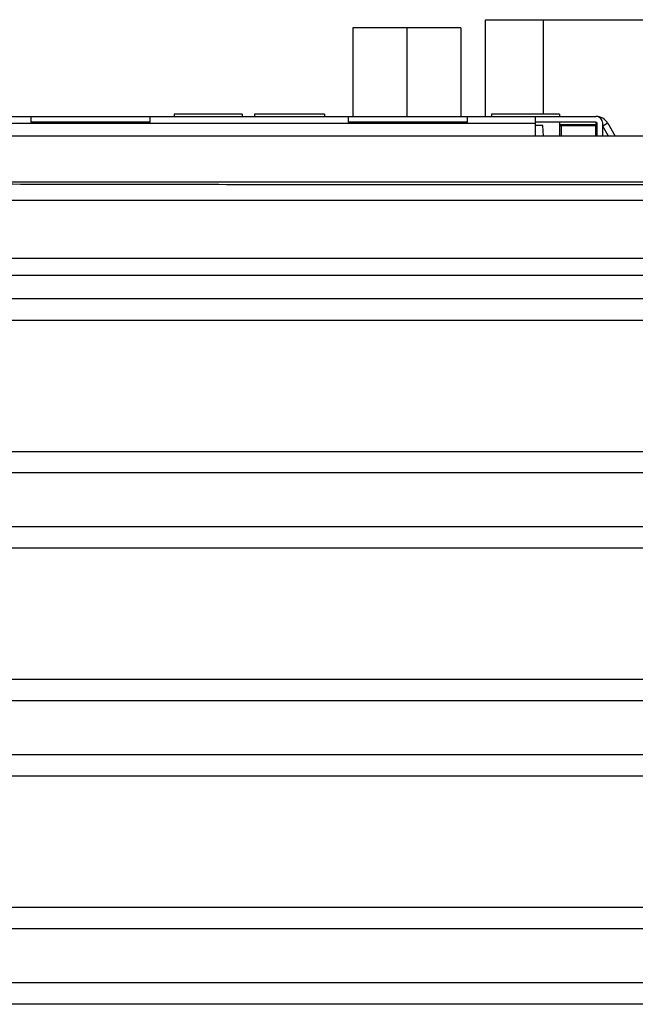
# Model space of a CAD drawing. Header units: inches. Extents: x 0 to 34, y 0 to 22.
# Tile 15 of 47: x 7.6 to 8.6, y 7 to 8.7. Entities that reach past the tile are written whole.
import ezdxf

# ---------------------------------------------------------------- set-up
doc = ezdxf.new("R2010")
doc.units = ezdxf.units.IN
doc.header["$LTSCALE"] = 1.87
doc.header["$MEASUREMENT"] = 0
doc.layers.get('0').update_dxf_attribs({"linetype": 'CONTINUOUS'})

msp = doc.modelspace()

# ---------------------------------------------------------------- linework, layer by layer
at = {"color": 7, "linetype": 'CONTINUOUS'}
for p, q in [((8.3749, 8.5423), (8.3749, 8.7099)), ((8.3749, 8.7099), (9.0849, 8.7099)), ((8.4749, 8.5462), (8.4749, 8.7099)), ((8.1447, 8.6957), (8.1447, 8.5423)), ((8.3317, 8.6957), (8.1447, 8.6957)), ((8.2382, 8.6957), (8.2382, 8.5423)), ((8.3317, 8.6957), (8.3317, 8.5423)), ((7.8349, 8.5462), (7.8349, 8.5423)), ((7.953, 8.5462), (7.8349, 8.5462)), ((7.953, 8.5462), (7.953, 8.5423)), ((7.9746, 8.5462), (7.9746, 8.5423)), ((8.0955, 8.5462), (7.9746, 8.5462)), ((8.0955, 8.5462), (8.0955, 8.5423)), ((8.3849, 8.5462), (8.3849, 8.5423)), ((8.503, 8.5462), (8.3849, 8.5462)), ((8.503, 8.5462), (8.503, 8.5423)), ((7.3644, 8.5423), (8.566, 8.5423)), ((7.4695, 8.5305), (8.4609, 8.5305)), ((7.5868, 8.5423), (7.5868, 8.5325)), ((7.7935, 8.5325), (7.5868, 8.5325)), ((7.7935, 8.5325), (7.7935, 8.5423)), ((8.1368, 8.5423), (8.1368, 8.5325)), ((8.3435, 8.5325), (8.1368, 8.5325)), ((8.3435, 8.5325), (8.3435, 8.5423)), ((8.4609, 8.5423), (8.4609, 8.5082)), ((8.566, 8.5325), (8.4609, 8.5325)), ((8.503, 8.5325), (8.503, 8.5082)), ((8.503, 8.5285), (8.5679, 8.5285)), ((8.566, 8.5325), (8.566, 8.5285)), ((8.5679, 8.5082), (8.5679, 8.5305)), ((8.5778, 8.5258), (8.5862, 8.5308)), ((8.5778, 8.5082), (8.5778, 8.5305)), ((8.5864, 8.5305), (8.5779, 8.5256)), ((8.5864, 8.5305), (8.5993, 8.5082)), ((8.474, 8.5266), (8.4609, 8.5266)), ((8.4754, 8.5082), (8.474, 8.5266)), ((8.503, 8.5266), (8.565, 8.5266)), ((8.5055, 8.5266), (8.5055, 8.5082)), ((8.565, 8.5266), (8.565, 8.5082)), ((8.588, 8.5082), (8.5779, 8.5256)), ((10.0277, 8.5082), (6.8287, 8.5082)), ((10.0277, 8.4282), (6.8287, 8.4282)), ((10.0189, 8.3968), (6.8374, 8.3968)), ((6.7375, 8.2969), (10.1188, 8.2969)), ((10.0189, 8.2665), (6.8374, 8.2665)), ((10.0189, 8.2265), (6.8374, 8.2265)), ((6.7428, 8.1893), (10.1136, 8.1893)), ((7.1471, 7.9621), (9.7093, 7.9621)), ((9.4567, 7.9251), (7.3997, 7.9251)), ((9.4567, 7.8312), (7.3997, 7.8312)), ((9.7093, 7.7943), (7.1471, 7.7943)), ((10.1136, 7.5671), (6.7428, 7.5671)), ((10.0465, 7.5301), (6.8099, 7.5301)), ((10.0465, 7.4362), (6.8099, 7.4362)), ((10.1136, 7.3993), (6.7428, 7.3993)), ((10.1136, 7.1721), (6.7428, 7.1721)), ((10.0465, 7.1351), (6.8099, 7.1351)), ((10.0465, 7.0412), (6.8099, 7.0412)), ((10.1136, 7.0043), (6.7428, 7.0043))]:
    msp.add_line(p, q, dxfattribs=at)
for centre, radius, start, end in [((8.566, 8.5187), 0.0236, 30, 90), ((8.566, 8.5305), 0.0118, 0, 90), ((8.566, 8.5305), 0.00197, 0.0002, 89.9999), ((8.566, 8.5187), 0.0138, 30, 31.0027)]:
    msp.add_arc(centre, radius, start, end, dxfattribs=at)
msp.add_open_spline([(6.8429, 8.4274), (6.9132, 8.4271), (7.0539, 8.4266), (7.265, 8.426), (7.4763, 8.4254), (7.6877, 8.425), (7.8992, 8.4247), (8.1108, 8.4244), (8.3224, 8.4243), (8.534, 8.4243), (8.7456, 8.4244), (8.9572, 8.4247), (9.1687, 8.425), (9.3801, 8.4254), (9.5914, 8.426), (9.8025, 8.4266), (9.9431, 8.4271), (10.0134, 8.4274)], degree=3, knots=[0, 0, 0, 0, 0.066526, 0.133115, 0.199752, 0.26643, 0.333142, 0.399876, 0.466623, 0.533377, 0.600124, 0.666858, 0.73357, 0.800248, 0.866885, 0.933474, 1, 1, 1, 1], dxfattribs=at)

doc.saveas('drawing.dxf')
